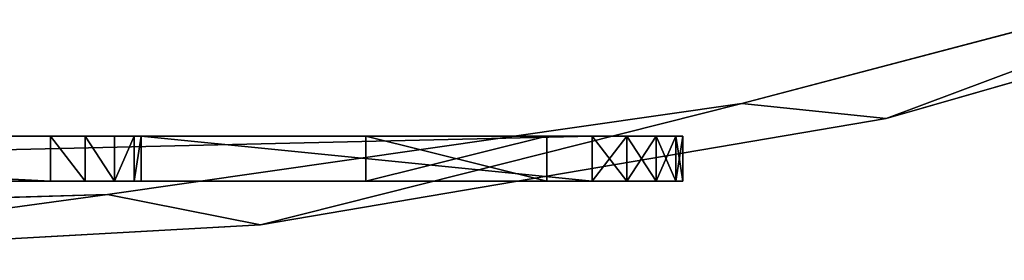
# Model space of a CAD drawing. Extents: x -4.9 to 4.9, y -3.1 to 11.3.
# Tile 145 of 154: x 0.347 to 1.204, y 1.497 to 1.707. Entities that reach past the tile are written whole.
import ezdxf

# ---------------------------------------------------------------- set-up
doc = ezdxf.new("R2010")
doc.units = 0
doc.header["$MEASUREMENT"] = 0
doc.layers.get('0').update_dxf_attribs({"linetype": 'CONTINUOUS'})

# ---------------------------------------------------------------- blocks, each defined once
blk = doc.blocks.new('RUMI-LED_ZLOZENIE_STL')
at = {"color": 0}
for p, q in [((0.9753, 1.6339, 0.15036), (1.51439, 1.7756, 0.15036)), ((1.51439, 1.7756, 1.13462), (0.9753, 1.6339, 1.13462)), ((1.51439, 1.7756, 1.13462), (0.9753, 1.6339, 1.13462)), ((0.9753, 1.6339, 0.15036), (1.51439, 1.7756, 0.15036)), ((1.63119, 1.77346, 0.15036), (1.10088, 1.62068, 0.15036)), ((1.10088, 1.62068, 1.13462), (1.63119, 1.77346, 1.13462)), ((1.63119, 1.77346, 0.15036), (1.10088, 1.62068, 0.15036)), ((1.10088, 1.62068, 1.13462), (1.63119, 1.77346, 1.13462)), ((0.42357, 1.55457, 0.15036), (0.9753, 1.6339, 0.15036)), ((0.9753, 1.6339, 1.13462), (0.42357, 1.55457, 1.13462)), ((0.9753, 1.6339, 1.13462), (0.42357, 1.55457, 1.13462)), ((0.42357, 1.55457, 0.15036), (0.9753, 1.6339, 0.15036)), ((0.9753, 1.6339, 1.13462), (0.9753, 1.6339, 0.15036)), ((0.9753, 1.6339, 1.13462), (0.9753, 1.6339, 0.15036)), ((1.10088, 1.62068, 0.15036), (0.5568, 1.52824, 0.15036)), ((0.5568, 1.52824, 1.13462), (1.10088, 1.62068, 1.13462)), ((1.10088, 1.62068, 0.15036), (0.5568, 1.52824, 0.15036)), ((0.5568, 1.52824, 1.13462), (1.10088, 1.62068, 1.13462)), ((1.10088, 1.62068, 0.15036), (1.10088, 1.62068, 1.13462)), ((1.10088, 1.62068, 0.15036), (1.10088, 1.62068, 1.13462)), ((0.84522, 1.60548, 0), (-0.84522, 1.60548, 0)), ((0.84522, 1.60548, 0), (-0.84522, 1.60548, 0)), ((-0.37402, 1.60548, 1.97111), (0.37402, 1.60548, 1.97111)), ((-0.37402, 1.60548, 1.97111), (0.37402, 1.60548, 1.97111)), ((0.37402, 1.60548, 1.97111), (0.40415, 1.60548, 1.96512)), ((0.37402, 1.56611, 1.97111), (0.37402, 1.60548, 1.97111)), ((0.37402, 1.60548, 1.97111), (0.40415, 1.60548, 1.96512)), ((0.37402, 1.56611, 1.97111), (0.37402, 1.60548, 1.97111)), ((0.40415, 1.60548, 1.96512), (0.42969, 1.60548, 1.94805)), ((0.40415, 1.56611, 1.96512), (0.40415, 1.60548, 1.96512)), ((0.40415, 1.60548, 1.96512), (0.42969, 1.60548, 1.94805)), ((0.40415, 1.56611, 1.96512), (0.40415, 1.60548, 1.96512)), ((0.42969, 1.60548, 1.94805), (0.44676, 1.60548, 1.9225)), ((0.42969, 1.56611, 1.94805), (0.42969, 1.60548, 1.94805)), ((0.42969, 1.60548, 1.94805), (0.44676, 1.60548, 1.9225)), ((0.42969, 1.56611, 1.94805), (0.42969, 1.60548, 1.94805)), ((0.44676, 1.60548, 1.9225), (0.45276, 1.60548, 1.89237)), ((0.44676, 1.56611, 1.9225), (0.44676, 1.60548, 1.9225)), ((0.44676, 1.60548, 1.9225), (0.45276, 1.60548, 1.89237)), ((0.44676, 1.56611, 1.9225), (0.44676, 1.60548, 1.9225)), ((0.45276, 1.60548, 1.89237), (0.45276, 1.60548, 1.37795)), ((0.45276, 1.60548, 1.37795), (0.84522, 1.60548, 1.37795)), ((0.45276, 1.56611, 1.89237), (0.45276, 1.60548, 1.89237)), ((0.45276, 1.60548, 1.89237), (0.45276, 1.60548, 1.37795)), ((0.45276, 1.56611, 1.89237), (0.45276, 1.60548, 1.89237)), ((0.45276, 1.56611, 1.37795), (0.45276, 1.60548, 1.37795)), ((0.45276, 1.60548, 1.37795), (0.84522, 1.60548, 1.37795)), ((0.45276, 1.56611, 1.37795), (0.45276, 1.60548, 1.37795)), ((0.64837, 1.60548, 1.24016), (0.64837, 1.60548, 0.1378)), ((0.64837, 1.60548, 0.1378), (0.80585, 1.60548, 0.1378)), ((0.80585, 1.60548, 1.24016), (0.64837, 1.60548, 1.24016)), ((0.64837, 1.60548, 1.24016), (0.64837, 1.60548, 0.1378)), ((0.64837, 1.60548, 1.24016), (0.64837, 1.56611, 1.24016)), ((0.64837, 1.56611, 0.1378), (0.64837, 1.60548, 0.1378)), ((0.80585, 1.60548, 1.24016), (0.64837, 1.60548, 1.24016)), ((0.64837, 1.60548, 1.24016), (0.64837, 1.56611, 1.24016)), ((0.64837, 1.60548, 0.1378), (0.80585, 1.60548, 0.1378)), ((0.64837, 1.56611, 0.1378), (0.64837, 1.60548, 0.1378)), ((0.80585, 1.60548, 0.1378), (0.80585, 1.60548, 1.24016)), ((0.80585, 1.60548, 1.24016), (0.80585, 1.56611, 1.24016)), ((0.80585, 1.60548, 0.1378), (0.80585, 1.60548, 1.24016)), ((0.80585, 1.60548, 0.1378), (0.80585, 1.56611, 0.1378)), ((0.80585, 1.60548, 1.24016), (0.80585, 1.56611, 1.24016)), ((0.80585, 1.60548, 0.1378), (0.80585, 1.56611, 0.1378)), ((0.84522, 1.60548, 1.37795), (0.87535, 1.60548, 1.37196)), ((0.87535, 1.60548, 0.00599), (0.84522, 1.60548, 0)), ((0.84522, 1.56611, 0), (0.84522, 1.60548, 0)), ((0.87535, 1.60548, 0.00599), (0.84522, 1.60548, 0)), ((0.84522, 1.56611, 0), (0.84522, 1.60548, 0)), ((0.84522, 1.56611, 1.37795), (0.84522, 1.60548, 1.37795)), ((0.84522, 1.60548, 1.37795), (0.87535, 1.60548, 1.37196)), ((0.84522, 1.56611, 1.37795), (0.84522, 1.60548, 1.37795)), ((0.87535, 1.60548, 1.37196), (0.9009, 1.60548, 1.35489)), ((0.9009, 1.60548, 0.02306), (0.87535, 1.60548, 0.00599)), ((0.87535, 1.56611, 0.00599), (0.87535, 1.60548, 0.00599)), ((0.9009, 1.60548, 0.02306), (0.87535, 1.60548, 0.00599)), ((0.87535, 1.56611, 0.00599), (0.87535, 1.60548, 0.00599)), ((0.87535, 1.56611, 1.37196), (0.87535, 1.60548, 1.37196)), ((0.87535, 1.60548, 1.37196), (0.9009, 1.60548, 1.35489)), ((0.87535, 1.56611, 1.37196), (0.87535, 1.60548, 1.37196)), ((0.9009, 1.60548, 1.35489), (0.91796, 1.60548, 1.32935)), ((0.91796, 1.60548, 0.04861), (0.9009, 1.60548, 0.02306)), ((0.9009, 1.56611, 0.02306), (0.9009, 1.60548, 0.02306)), ((0.91796, 1.60548, 0.04861), (0.9009, 1.60548, 0.02306)), ((0.9009, 1.56611, 0.02306), (0.9009, 1.60548, 0.02306)), ((0.9009, 1.56611, 1.35489), (0.9009, 1.60548, 1.35489)), ((0.9009, 1.60548, 1.35489), (0.91796, 1.60548, 1.32935)), ((0.9009, 1.56611, 1.35489), (0.9009, 1.60548, 1.35489)), ((0.91796, 1.60548, 1.32935), (0.92396, 1.60548, 1.29921)), ((0.92396, 1.60548, 0.07874), (0.91796, 1.60548, 0.04861)), ((0.91796, 1.56611, 0.04861), (0.91796, 1.60548, 0.04861)), ((0.92396, 1.60548, 0.07874), (0.91796, 1.60548, 0.04861)), ((0.91796, 1.56611, 0.04861), (0.91796, 1.60548, 0.04861)), ((0.91796, 1.56611, 1.32935), (0.91796, 1.60548, 1.32935)), ((0.91796, 1.60548, 1.32935), (0.92396, 1.60548, 1.29921)), ((0.91796, 1.56611, 1.32935), (0.91796, 1.60548, 1.32935)), ((0.92396, 1.60548, 1.29921), (0.92396, 1.60548, 0.07874)), ((0.92396, 1.60548, 0.07874), (0.92396, 1.56611, 0.07874)), ((0.92396, 1.56611, 1.29921), (0.92396, 1.60548, 1.29921)), ((0.92396, 1.60548, 1.29921), (0.92396, 1.60548, 0.07874)), ((0.92396, 1.56611, 1.29921), (0.92396, 1.60548, 1.29921)), ((0.92396, 1.60548, 0.07874), (0.92396, 1.56611, 0.07874)), ((-0.84522, 1.56611, 0), (0.84522, 1.56611, 0)), ((-0.84522, 1.56611, 0), (0.84522, 1.56611, 0)), ((0.37402, 1.56611, 1.97111), (-0.37402, 1.56611, 1.97111)), ((0.37402, 1.56611, 1.97111), (-0.37402, 1.56611, 1.97111)), ((0.40415, 1.56611, 1.96512), (0.37402, 1.56611, 1.97111)), ((0.40415, 1.56611, 1.96512), (0.37402, 1.56611, 1.97111)), ((0.42969, 1.56611, 1.94805), (0.40415, 1.56611, 1.96512)), ((0.42969, 1.56611, 1.94805), (0.40415, 1.56611, 1.96512)), ((0.44676, 1.56611, 1.9225), (0.42969, 1.56611, 1.94805)), ((0.44676, 1.56611, 1.9225), (0.42969, 1.56611, 1.94805)), ((0.45276, 1.56611, 1.89237), (0.44676, 1.56611, 1.9225)), ((0.45276, 1.56611, 1.89237), (0.44676, 1.56611, 1.9225)), ((0.84522, 1.56611, 1.37795), (0.45276, 1.56611, 1.37795)), ((0.45276, 1.56611, 1.37795), (0.45276, 1.56611, 1.89237)), ((0.45276, 1.56611, 1.37795), (0.45276, 1.56611, 1.89237)), ((0.84522, 1.56611, 1.37795), (0.45276, 1.56611, 1.37795)), ((0.80585, 1.56611, 0.1378), (0.64837, 1.56611, 0.1378)), ((0.64837, 1.56611, 0.1378), (0.64837, 1.56611, 1.24016)), ((0.64837, 1.56611, 1.24016), (0.80585, 1.56611, 1.24016)), ((0.64837, 1.56611, 0.1378), (0.64837, 1.56611, 1.24016)), ((0.64837, 1.56611, 1.24016), (0.80585, 1.56611, 1.24016)), ((0.80585, 1.56611, 0.1378), (0.64837, 1.56611, 0.1378)), ((0.80585, 1.56611, 1.24016), (0.80585, 1.56611, 0.1378)), ((0.80585, 1.56611, 1.24016), (0.80585, 1.56611, 0.1378)), ((0.84522, 1.56611, 0), (0.87535, 1.56611, 0.00599)), ((0.87535, 1.56611, 1.37196), (0.84522, 1.56611, 1.37795)), ((0.84522, 1.56611, 0), (0.87535, 1.56611, 0.00599)), ((0.87535, 1.56611, 1.37196), (0.84522, 1.56611, 1.37795)), ((0.87535, 1.56611, 0.00599), (0.9009, 1.56611, 0.02306)), ((0.9009, 1.56611, 1.35489), (0.87535, 1.56611, 1.37196)), ((0.87535, 1.56611, 0.00599), (0.9009, 1.56611, 0.02306)), ((0.9009, 1.56611, 1.35489), (0.87535, 1.56611, 1.37196)), ((0.9009, 1.56611, 0.02306), (0.91796, 1.56611, 0.04861)), ((0.91796, 1.56611, 1.32935), (0.9009, 1.56611, 1.35489)), ((0.9009, 1.56611, 0.02306), (0.91796, 1.56611, 0.04861)), ((0.91796, 1.56611, 1.32935), (0.9009, 1.56611, 1.35489)), ((0.91796, 1.56611, 0.04861), (0.92396, 1.56611, 0.07874)), ((0.92396, 1.56611, 1.29921), (0.91796, 1.56611, 1.32935)), ((0.91796, 1.56611, 0.04861), (0.92396, 1.56611, 0.07874)), ((0.92396, 1.56611, 1.29921), (0.91796, 1.56611, 1.32935)), ((0.92396, 1.56611, 0.07874), (0.92396, 1.56611, 1.29921)), ((0.92396, 1.56611, 0.07874), (0.92396, 1.56611, 1.29921)), ((-0.13361, 1.53865, 0.15036), (0.42357, 1.55457, 0.15036)), ((0.42357, 1.55457, 1.13462), (-0.13361, 1.53865, 1.13462)), ((0.42357, 1.55457, 1.13462), (-0.13361, 1.53865, 1.13462)), ((-0.13361, 1.53865, 0.15036), (0.42357, 1.55457, 0.15036)), ((0.42357, 1.55457, 1.13462), (0.42357, 1.55457, 0.15036)), ((0.42357, 1.55457, 1.13462), (0.42357, 1.55457, 0.15036)), ((0.5568, 1.52824, 0.15036), (0.0058, 1.49729, 0.15036)), ((0.0058, 1.49729, 1.13462), (0.5568, 1.52824, 1.13462)), ((0.5568, 1.52824, 0.15036), (0.0058, 1.49729, 0.15036)), ((0.0058, 1.49729, 1.13462), (0.5568, 1.52824, 1.13462)), ((0.5568, 1.52824, 0.15036), (0.5568, 1.52824, 1.13462)), ((0.5568, 1.52824, 0.15036), (0.5568, 1.52824, 1.13462))]:
    blk.add_line(p, q, dxfattribs=at)
mesh = blk.add_polyface(dxfattribs=at)
corners = [(-4.88452, 6.96956, 0.15036), (-4.88452, 5.86755, 0.15036), (-4.91546, 6.41855, 0.15036), (-4.87609, 6.41855, 0.15036), (-4.86813, 6.69725, 0.15036), (-4.79207, 7.51364, 0.15036), (-4.80459, 7.25102, 0.15036), (-4.67834, 7.79394, 0.15036), (-4.6393, 8.04394, 0.15036), (-4.49103, 8.31893, 0.15036), (-4.4281, 8.55381, 0.15036), (-4.24509, 8.81914, 0.15036), (-4.16115, 9.03682, 0.15036), (-3.94373, 9.28806, 0.15036), (-3.8418, 9.48691, 0.15036), (-3.59089, 9.71956, 0.15036), (-3.47406, 9.89841, 0.15036), (-3.19116, 10.10804, 0.15036), (-3.06256, 10.26615, 0.15036), (-2.74975, 10.44842, 0.15036), (-2.61247, 10.5855, 0.15036), (-2.27242, 10.73626, 0.15036), (-2.12946, 10.85246, 0.15036), (-1.76539, 10.96781, 0.15036), (-1.61959, 11.06365, 0.15036), (-1.23527, 11.14006, 0.15036), (-1.08928, 11.21643, 0.15036), (-0.68897, 11.25075, 0.15036), (-0.54521, 11.30887, 0.15036), (-0.13361, 11.29845, 0.15036), (0.0058, 11.33981, 0.15036), (0.42357, 11.28253, 0.15036), (0.5568, 11.30887, 0.15036), (0.9753, 11.20321, 0.15036), (1.10088, 11.21643, 0.15036), (1.51439, 11.06151, 0.15036), (1.63119, 11.06365, 0.15036), (2.03381, 10.85928, 0.15036), (2.14105, 10.85246, 0.15036), (2.52679, 10.59915, 0.15036), (2.62407, 10.5855, 0.15036), (2.98691, 10.28453, 0.15036), (3.07415, 10.26615, 0.15036), (3.40817, 9.91951, 0.15036), (3.48565, 9.89841, 0.15036), (3.78507, 9.50885, 0.15036), (3.85339, 9.48691, 0.15036), (4.11271, 9.0579, 0.15036), (4.17275, 9.03682, 0.15036), (4.3868, 8.57255, 0.15036), (4.4397, 8.55381, 0.15036), (4.60378, 8.05911, 0.15036), (4.65089, 8.04394, 0.15036), (4.76082, 7.52429, 0.15036), (4.80367, 7.51364, 0.15036), (4.85587, 6.97505, 0.15036), (4.89611, 6.96956, 0.15036), (4.88769, 6.41855, 0.15036), (-4.86813, 6.13985, 0.15036), (-4.79207, 5.32347, 0.15036), (-4.80459, 5.58608, 0.15036), (-4.67834, 5.04317, 0.15036), (-4.6393, 4.79316, 0.15036), (-4.49103, 4.51818, 0.15036), (-4.4281, 4.2833, 0.15036), (-4.24509, 4.01797, 0.15036), (-4.16115, 3.80029, 0.15036), (-3.94373, 3.54905, 0.15036), (-3.8418, 3.3502, 0.15036), (-3.59089, 3.11754, 0.15036), (-3.47406, 2.9387, 0.15036), (-3.19116, 2.72907, 0.15036), (-3.06256, 2.57096, 0.15036), (-2.74975, 2.38869, 0.15036), (-2.61247, 2.2516, 0.15036), (-2.27242, 2.10085, 0.15036), (-2.12946, 1.98465, 0.15036), (-1.76539, 1.8693, 0.15036), (-1.61959, 1.77346, 0.15036), (-1.23527, 1.69705, 0.15036), (-1.08928, 1.62068, 0.15036), (-0.68897, 1.58635, 0.15036), (-0.54521, 1.52824, 0.15036), (-0.13361, 1.53865, 0.15036), (0.0058, 1.49729, 0.15036), (0.42357, 1.55457, 0.15036), (0.5568, 1.52824, 0.15036), (0.9753, 1.6339, 0.15036), (1.10088, 1.62068, 0.15036), (1.51439, 1.7756, 0.15036), (1.63119, 1.77346, 0.15036), (2.03381, 1.97783, 0.15036), (2.14105, 1.98465, 0.15036), (2.52679, 2.23795, 0.15036), (2.62407, 2.2516, 0.15036), (2.98691, 2.55257, 0.15036), (3.07415, 2.57096, 0.15036), (3.40817, 2.91759, 0.15036), (3.48565, 2.9387, 0.15036), (3.78507, 3.32826, 0.15036), (3.85339, 3.3502, 0.15036), (4.11271, 3.7792, 0.15036), (4.17275, 3.80029, 0.15036), (4.3868, 4.26456, 0.15036), (4.4397, 4.2833, 0.15036), (4.60378, 4.778, 0.15036), (4.65089, 4.79316, 0.15036), (4.76082, 5.31282, 0.15036), (4.80367, 5.32347, 0.15036), (4.85587, 5.86206, 0.15036), (4.89611, 5.86755, 0.15036), (4.92706, 6.41855, 0.15036)]
mesh.append_faces([[corners[k] for k in face] for face in [(0, 1, 2), (110, 56, 111)]], dxfattribs={"vtx0": -1, "color": 0})
mesh.append_faces([[corners[k] for k in face] for face in [(3, 0, 4), (4, 5, 6), (6, 5, 7), (7, 8, 9), (9, 10, 11), (11, 12, 13), (13, 14, 15), (15, 16, 17), (17, 18, 19), (19, 20, 21), (21, 22, 23), (23, 24, 25), (25, 26, 27), (27, 28, 29), (29, 30, 31), (31, 32, 33), (33, 34, 35), (35, 36, 37), (37, 38, 39), (39, 40, 41), (41, 42, 43), (43, 44, 45), (45, 46, 47), (47, 48, 49), (49, 50, 51), (51, 52, 53), (53, 54, 55), (55, 56, 57), (1, 58, 59), (58, 1, 3), (59, 61, 62), (62, 63, 64), (64, 65, 66), (66, 67, 68), (68, 69, 70), (70, 71, 72), (72, 73, 74), (74, 75, 76), (76, 77, 78), (78, 79, 80), (80, 81, 82), (82, 83, 84), (84, 85, 86), (86, 87, 88), (88, 89, 90), (90, 91, 92), (92, 93, 94), (94, 95, 96), (96, 97, 98), (98, 99, 100), (100, 101, 102), (102, 103, 104), (104, 105, 106), (106, 107, 108), (108, 109, 110)]], dxfattribs={"vtx0": -1, "vtx1": -1, "color": 0})
mesh.append_faces([[corners[k] for k in face] for face in [(1, 0, 3), (110, 57, 56)]], dxfattribs={"vtx0": -1, "vtx1": -1, "vtx2": -1, "color": 0})
mesh.append_faces([[corners[k] for k in face] for face in [(4, 0, 5), (7, 5, 8), (9, 8, 10), (11, 10, 12), (13, 12, 14), (15, 14, 16), (17, 16, 18), (19, 18, 20), (21, 20, 22), (23, 22, 24), (25, 24, 26), (27, 26, 28), (29, 28, 30), (31, 30, 32), (33, 32, 34), (35, 34, 36), (37, 36, 38), (39, 38, 40), (41, 40, 42), (43, 42, 44), (45, 44, 46), (47, 46, 48), (49, 48, 50), (51, 50, 52), (53, 52, 54), (55, 54, 56), (59, 58, 60), (59, 60, 61), (62, 61, 63), (64, 63, 65), (66, 65, 67), (68, 67, 69), (70, 69, 71), (72, 71, 73), (74, 73, 75), (76, 75, 77), (78, 77, 79), (80, 79, 81), (82, 81, 83), (84, 83, 85), (86, 85, 87), (88, 87, 89), (90, 89, 91), (92, 91, 93), (94, 93, 95), (96, 95, 97), (98, 97, 99), (100, 99, 101), (102, 101, 103), (104, 103, 105), (106, 105, 107), (108, 107, 109), (110, 109, 57)]], dxfattribs={"vtx0": -1, "vtx2": -1, "color": 0})
mesh = blk.add_polyface(dxfattribs=at)
corners = [(-4.88452, 5.86755, 1.13462), (-4.88452, 6.96956, 1.13462), (-4.91546, 6.41855, 1.13462), (-4.87609, 6.41855, 1.13462), (-4.86813, 6.13985, 1.13462), (-4.79207, 5.32347, 1.13462), (-4.80459, 5.58608, 1.13462), (-4.67834, 5.04317, 1.13462), (-4.6393, 4.79316, 1.13462), (-4.49103, 4.51818, 1.13462), (-4.4281, 4.2833, 1.13462), (-4.24509, 4.01797, 1.13462), (-4.16115, 3.80029, 1.13462), (-3.94373, 3.54905, 1.13462), (-3.8418, 3.3502, 1.13462), (-3.59089, 3.11754, 1.13462), (-3.47406, 2.9387, 1.13462), (-3.19116, 2.72907, 1.13462), (-3.06256, 2.57096, 1.13462), (-2.74975, 2.38869, 1.13462), (-2.61247, 2.2516, 1.13462), (-2.27242, 2.10085, 1.13462), (-2.12946, 1.98465, 1.13462), (-1.76539, 1.8693, 1.13462), (-1.61959, 1.77346, 1.13462), (-1.23527, 1.69705, 1.13462), (-1.08928, 1.62068, 1.13462), (-0.68897, 1.58635, 1.13462), (-0.54521, 1.52824, 1.13462), (-0.13361, 1.53865, 1.13462), (0.0058, 1.49729, 1.13462), (0.42357, 1.55457, 1.13462), (0.5568, 1.52824, 1.13462), (0.9753, 1.6339, 1.13462), (1.10088, 1.62068, 1.13462), (1.51439, 1.7756, 1.13462), (1.63119, 1.77346, 1.13462), (2.03381, 1.97783, 1.13462), (2.14105, 1.98465, 1.13462), (2.52679, 2.23795, 1.13462), (2.62407, 2.2516, 1.13462), (2.98691, 2.55257, 1.13462), (3.07415, 2.57096, 1.13462), (3.40817, 2.91759, 1.13462), (3.48565, 2.9387, 1.13462), (3.78507, 3.32826, 1.13462), (3.85339, 3.3502, 1.13462), (4.11271, 3.7792, 1.13462), (4.17275, 3.80029, 1.13462), (4.3868, 4.26456, 1.13462), (4.4397, 4.2833, 1.13462), (4.60378, 4.778, 1.13462), (4.65089, 4.79316, 1.13462), (4.76082, 5.31282, 1.13462), (4.80367, 5.32347, 1.13462), (4.85587, 5.86206, 1.13462), (4.89611, 5.86755, 1.13462), (4.88769, 6.41855, 1.13462), (-4.86813, 6.69725, 1.13462), (-4.79207, 7.51364, 1.13462), (-4.80459, 7.25102, 1.13462), (-4.67834, 7.79394, 1.13462), (-4.6393, 8.04394, 1.13462), (-4.49103, 8.31893, 1.13462), (-4.4281, 8.55381, 1.13462), (-4.24509, 8.81914, 1.13462), (-4.16115, 9.03682, 1.13462), (-3.94373, 9.28806, 1.13462), (-3.8418, 9.48691, 1.13462), (-3.59089, 9.71956, 1.13462), (-3.47406, 9.89841, 1.13462), (-3.19116, 10.10804, 1.13462), (-3.06256, 10.26615, 1.13462), (-2.74975, 10.44842, 1.13462), (-2.61247, 10.5855, 1.13462), (-2.27242, 10.73626, 1.13462), (-2.12946, 10.85246, 1.13462), (-1.76539, 10.96781, 1.13462), (-1.61959, 11.06365, 1.13462), (-1.23527, 11.14006, 1.13462), (-1.08928, 11.21643, 1.13462), (-0.68897, 11.25075, 1.13462), (-0.54521, 11.30887, 1.13462), (-0.13361, 11.29845, 1.13462), (0.0058, 11.33981, 1.13462), (0.42357, 11.28253, 1.13462), (0.5568, 11.30887, 1.13462), (0.9753, 11.20321, 1.13462), (1.10088, 11.21643, 1.13462), (1.51439, 11.06151, 1.13462), (1.63119, 11.06365, 1.13462), (2.03381, 10.85928, 1.13462), (2.14105, 10.85246, 1.13462), (2.52679, 10.59915, 1.13462), (2.62407, 10.5855, 1.13462), (2.98691, 10.28453, 1.13462), (3.07415, 10.26615, 1.13462), (3.40817, 9.91951, 1.13462), (3.48565, 9.89841, 1.13462), (3.78507, 9.50885, 1.13462), (3.85339, 9.48691, 1.13462), (4.11271, 9.0579, 1.13462), (4.17275, 9.03682, 1.13462), (4.3868, 8.57255, 1.13462), (4.4397, 8.55381, 1.13462), (4.60378, 8.05911, 1.13462), (4.65089, 8.04394, 1.13462), (4.76082, 7.52429, 1.13462), (4.80367, 7.51364, 1.13462), (4.85587, 6.97505, 1.13462), (4.89611, 6.96956, 1.13462), (4.92706, 6.41855, 1.13462)]
mesh.append_faces([[corners[k] for k in face] for face in [(0, 1, 2), (110, 56, 111)]], dxfattribs={"vtx0": -1, "color": 0})
mesh.append_faces([[corners[k] for k in face] for face in [(3, 0, 4), (4, 5, 6), (6, 5, 7), (7, 8, 9), (9, 10, 11), (11, 12, 13), (13, 14, 15), (15, 16, 17), (17, 18, 19), (19, 20, 21), (21, 22, 23), (23, 24, 25), (25, 26, 27), (27, 28, 29), (29, 30, 31), (31, 32, 33), (33, 34, 35), (35, 36, 37), (37, 38, 39), (39, 40, 41), (41, 42, 43), (43, 44, 45), (45, 46, 47), (47, 48, 49), (49, 50, 51), (51, 52, 53), (53, 54, 55), (55, 56, 57), (1, 58, 59), (58, 1, 3), (59, 61, 62), (62, 63, 64), (64, 65, 66), (66, 67, 68), (68, 69, 70), (70, 71, 72), (72, 73, 74), (74, 75, 76), (76, 77, 78), (78, 79, 80), (80, 81, 82), (82, 83, 84), (84, 85, 86), (86, 87, 88), (88, 89, 90), (90, 91, 92), (92, 93, 94), (94, 95, 96), (96, 97, 98), (98, 99, 100), (100, 101, 102), (102, 103, 104), (104, 105, 106), (106, 107, 108), (108, 109, 110)]], dxfattribs={"vtx0": -1, "vtx1": -1, "color": 0})
mesh.append_faces([[corners[k] for k in face] for face in [(1, 0, 3), (110, 57, 56)]], dxfattribs={"vtx0": -1, "vtx1": -1, "vtx2": -1, "color": 0})
mesh.append_faces([[corners[k] for k in face] for face in [(4, 0, 5), (7, 5, 8), (9, 8, 10), (11, 10, 12), (13, 12, 14), (15, 14, 16), (17, 16, 18), (19, 18, 20), (21, 20, 22), (23, 22, 24), (25, 24, 26), (27, 26, 28), (29, 28, 30), (31, 30, 32), (33, 32, 34), (35, 34, 36), (37, 36, 38), (39, 38, 40), (41, 40, 42), (43, 42, 44), (45, 44, 46), (47, 46, 48), (49, 48, 50), (51, 50, 52), (53, 52, 54), (55, 54, 56), (59, 58, 60), (59, 60, 61), (62, 61, 63), (64, 63, 65), (66, 65, 67), (68, 67, 69), (70, 69, 71), (72, 71, 73), (74, 73, 75), (76, 75, 77), (78, 77, 79), (80, 79, 81), (82, 81, 83), (84, 83, 85), (86, 85, 87), (88, 87, 89), (90, 89, 91), (92, 91, 93), (94, 93, 95), (96, 95, 97), (98, 97, 99), (100, 99, 101), (102, 101, 103), (104, 103, 105), (106, 105, 107), (108, 107, 109), (110, 109, 57)]], dxfattribs={"vtx0": -1, "vtx2": -1, "color": 0})
mesh = blk.add_polyface(dxfattribs=at)
corners = [(0.9753, 1.6339, 1.13462), (1.51439, 1.7756, 0.15036), (0.9753, 1.6339, 0.15036), (1.51439, 1.7756, 1.13462)]
mesh.append_faces([[corners[k] for k in face] for face in [(0, 1, 2), (1, 0, 3)]], dxfattribs={"vtx0": -1, "color": 0})
mesh = blk.add_polyface(dxfattribs=at)
corners = [(1.63119, 1.77346, 1.13462), (1.10088, 1.62068, 0.15036), (1.63119, 1.77346, 0.15036), (1.10088, 1.62068, 1.13462)]
mesh.append_faces([[corners[k] for k in face] for face in [(0, 1, 2), (1, 0, 3)]], dxfattribs={"vtx0": -1, "color": 0})
mesh = blk.add_polyface(dxfattribs=at)
corners = [(0.42357, 1.55457, 1.13462), (0.9753, 1.6339, 0.15036), (0.42357, 1.55457, 0.15036), (0.9753, 1.6339, 1.13462)]
mesh.append_faces([[corners[k] for k in face] for face in [(0, 1, 2), (1, 0, 3)]], dxfattribs={"vtx0": -1, "color": 0})
mesh = blk.add_polyface(dxfattribs=at)
corners = [(1.10088, 1.62068, 1.13462), (0.5568, 1.52824, 0.15036), (1.10088, 1.62068, 0.15036), (0.5568, 1.52824, 1.13462)]
mesh.append_faces([[corners[k] for k in face] for face in [(0, 1, 2), (1, 0, 3)]], dxfattribs={"vtx0": -1, "color": 0})
mesh = blk.add_polyface(dxfattribs=at)
corners = [(-0.45276, 1.60548, 1.37795), (-0.17146, 1.60548, 1.56366), (0.45276, 1.60548, 1.37795), (-0.20106, 1.60548, 1.58075), (-0.22303, 1.60548, 1.60694), (-0.45276, 1.60548, 1.89237), (-0.1378, 1.60548, 1.55773), (-0.23473, 1.60548, 1.63906), (-0.23473, 1.60548, 1.67324), (-0.22303, 1.60548, 1.70536), (-0.20106, 1.60548, 1.73155), (-0.17146, 1.60548, 1.74864), (-0.1378, 1.60548, 1.75458), (-0.07453, 1.60548, 1.58075), (0.45276, 1.60548, 1.89237), (-0.10413, 1.60548, 1.56366), (-0.05256, 1.60548, 1.60694), (-0.04087, 1.60548, 1.63906), (-0.04087, 1.60548, 1.67324), (-0.05256, 1.60548, 1.70536), (-0.07453, 1.60548, 1.73155), (-0.10413, 1.60548, 1.74864), (-0.44676, 1.60548, 1.9225), (0.44676, 1.60548, 1.9225), (-0.42969, 1.60548, 1.94805), (0.42969, 1.60548, 1.94805), (-0.40415, 1.60548, 1.96512), (0.40415, 1.60548, 1.96512), (-0.37402, 1.60548, 1.97111), (0.37402, 1.60548, 1.97111), (-0.87535, 1.60548, 0.00599), (0.84522, 1.60548, 0), (-0.84522, 1.60548, 0), (0.87535, 1.60548, 0.00599), (-0.9009, 1.60548, 0.02306), (0.9009, 1.60548, 0.02306), (-0.91796, 1.60548, 0.04861), (0.91796, 1.60548, 0.04861), (-0.92396, 1.60548, 0.07874), (0.92396, 1.60548, 0.07874), (-0.80585, 1.60548, 0.1378), (-0.92396, 1.60548, 1.29921), (-0.80585, 1.60548, 1.24016), (-0.64837, 1.60548, 1.24016), (0.64837, 1.60548, 1.24016), (0.80585, 1.60548, 1.24016), (0.80585, 1.60548, 0.1378), (0.92396, 1.60548, 1.29921), (-0.64837, 1.60548, 0.1378), (0.64837, 1.60548, 0.1378), (-0.91796, 1.60548, 1.32935), (0.91796, 1.60548, 1.32935), (-0.9009, 1.60548, 1.35489), (0.9009, 1.60548, 1.35489), (-0.87535, 1.60548, 1.37196), (0.87535, 1.60548, 1.37196), (-0.84522, 1.60548, 1.37795), (0.84522, 1.60548, 1.37795)]
mesh.append_faces([[corners[k] for k in face] for face in [(27, 28, 29), (30, 31, 32)]], dxfattribs={"vtx0": -1, "color": 0})
mesh.append_faces([[corners[k] for k in face] for face in [(1, 0, 3), (3, 0, 4), (4, 5, 7), (7, 5, 8), (8, 5, 9), (9, 5, 10), (10, 5, 11), (11, 5, 12), (2, 13, 14), (13, 2, 15), (15, 2, 6), (14, 22, 23), (23, 24, 25), (25, 26, 27), (31, 30, 33), (33, 34, 35), (35, 36, 37), (37, 38, 39), (40, 41, 42), (42, 41, 43), (44, 41, 45), (39, 46, 47), (46, 48, 49), (47, 50, 51), (51, 52, 53), (53, 54, 55), (55, 56, 57), (57, 0, 2), (43, 49, 48), (49, 43, 44)]], dxfattribs={"vtx0": -1, "vtx1": -1, "color": 0})
mesh.append_faces([[corners[k] for k in face] for face in [(0, 1, 2), (14, 12, 5), (39, 38, 40), (43, 41, 44), (46, 39, 40), (47, 45, 41)]], dxfattribs={"vtx0": -1, "vtx1": -1, "vtx2": -1, "color": 0})
mesh.append_faces([[corners[k] for k in face] for face in [(4, 0, 5), (2, 1, 6), (14, 13, 16), (14, 16, 17), (14, 17, 18), (14, 18, 19), (14, 19, 20), (14, 20, 21), (14, 21, 12), (14, 5, 22), (23, 22, 24), (25, 24, 26), (27, 26, 28), (33, 30, 34), (35, 34, 36), (37, 36, 38), (40, 38, 41), (46, 40, 48), (47, 46, 45), (47, 41, 50), (51, 50, 52), (53, 52, 54), (55, 54, 56), (57, 56, 0)]], dxfattribs={"vtx0": -1, "vtx2": -1, "color": 0})
mesh = blk.add_polyface(dxfattribs=at)
corners = [(0.84522, 1.60548, 0), (-0.84522, 1.56611, 0), (-0.84522, 1.60548, 0), (0.84522, 1.56611, 0)]
mesh.append_faces([[corners[k] for k in face] for face in [(0, 1, 2), (1, 0, 3)]], dxfattribs={"vtx0": -1, "color": 0})
mesh = blk.add_polyface(dxfattribs=at)
corners = [(0.37402, 1.56611, 1.97111), (-0.37402, 1.60548, 1.97111), (-0.37402, 1.56611, 1.97111), (0.37402, 1.60548, 1.97111)]
mesh.append_faces([[corners[k] for k in face] for face in [(0, 1, 2), (1, 0, 3)]], dxfattribs={"vtx0": -1, "color": 0})
mesh = blk.add_polyface(dxfattribs=at)
corners = [(0.40415, 1.56611, 1.96512), (0.37402, 1.60548, 1.97111), (0.37402, 1.56611, 1.97111), (0.40415, 1.60548, 1.96512)]
mesh.append_faces([[corners[k] for k in face] for face in [(0, 1, 2), (1, 0, 3)]], dxfattribs={"vtx0": -1, "color": 0})
mesh = blk.add_polyface(dxfattribs=at)
corners = [(0.42969, 1.56611, 1.94805), (0.40415, 1.60548, 1.96512), (0.40415, 1.56611, 1.96512), (0.42969, 1.60548, 1.94805)]
mesh.append_faces([[corners[k] for k in face] for face in [(0, 1, 2), (1, 0, 3)]], dxfattribs={"vtx0": -1, "color": 0})
mesh = blk.add_polyface(dxfattribs=at)
corners = [(0.44676, 1.60548, 1.9225), (0.42969, 1.56611, 1.94805), (0.44676, 1.56611, 1.9225), (0.42969, 1.60548, 1.94805)]
mesh.append_faces([[corners[k] for k in face] for face in [(0, 1, 2), (1, 0, 3)]], dxfattribs={"vtx0": -1, "color": 0})
mesh = blk.add_polyface(dxfattribs=at)
corners = [(0.45276, 1.60548, 1.89237), (0.44676, 1.56611, 1.9225), (0.45276, 1.56611, 1.89237), (0.44676, 1.60548, 1.9225)]
mesh.append_faces([[corners[k] for k in face] for face in [(0, 1, 2), (1, 0, 3)]], dxfattribs={"vtx0": -1, "color": 0})
mesh = blk.add_polyface(dxfattribs=at)
corners = [(0.45276, 1.60548, 1.37795), (0.45276, 1.56611, 1.89237), (0.45276, 1.56611, 1.37795), (0.45276, 1.60548, 1.89237)]
mesh.append_faces([[corners[k] for k in face] for face in [(0, 1, 2), (1, 0, 3)]], dxfattribs={"vtx0": -1, "color": 0})
mesh = blk.add_polyface(dxfattribs=at)
corners = [(0.84522, 1.56611, 1.37795), (0.45276, 1.60548, 1.37795), (0.45276, 1.56611, 1.37795), (0.84522, 1.60548, 1.37795)]
mesh.append_faces([[corners[k] for k in face] for face in [(0, 1, 2), (1, 0, 3)]], dxfattribs={"vtx0": -1, "color": 0})
mesh = blk.add_polyface(dxfattribs=at)
corners = [(0.64837, 1.60548, 0.1378), (0.64837, 1.56611, 1.24016), (0.64837, 1.56611, 0.1378), (0.64837, 1.60548, 1.24016)]
mesh.append_faces([[corners[k] for k in face] for face in [(0, 1, 2), (1, 0, 3)]], dxfattribs={"vtx0": -1, "color": 0})
mesh = blk.add_polyface(dxfattribs=at)
corners = [(0.80585, 1.60548, 1.24016), (0.64837, 1.56611, 1.24016), (0.64837, 1.60548, 1.24016), (0.80585, 1.56611, 1.24016)]
mesh.append_faces([[corners[k] for k in face] for face in [(0, 1, 2), (1, 0, 3)]], dxfattribs={"vtx0": -1, "color": 0})
mesh = blk.add_polyface(dxfattribs=at)
corners = [(0.80585, 1.56611, 0.1378), (0.64837, 1.60548, 0.1378), (0.64837, 1.56611, 0.1378), (0.80585, 1.60548, 0.1378)]
mesh.append_faces([[corners[k] for k in face] for face in [(0, 1, 2), (1, 0, 3)]], dxfattribs={"vtx0": -1, "color": 0})
mesh = blk.add_polyface(dxfattribs=at)
corners = [(0.80585, 1.60548, 1.24016), (0.80585, 1.56611, 0.1378), (0.80585, 1.56611, 1.24016), (0.80585, 1.60548, 0.1378)]
mesh.append_faces([[corners[k] for k in face] for face in [(0, 1, 2), (1, 0, 3)]], dxfattribs={"vtx0": -1, "color": 0})
mesh = blk.add_polyface(dxfattribs=at)
corners = [(0.87535, 1.60548, 0.00599), (0.84522, 1.56611, 0), (0.84522, 1.60548, 0), (0.87535, 1.56611, 0.00599)]
mesh.append_faces([[corners[k] for k in face] for face in [(0, 1, 2), (1, 0, 3)]], dxfattribs={"vtx0": -1, "color": 0})
mesh = blk.add_polyface(dxfattribs=at)
corners = [(0.87535, 1.56611, 1.37196), (0.84522, 1.60548, 1.37795), (0.84522, 1.56611, 1.37795), (0.87535, 1.60548, 1.37196)]
mesh.append_faces([[corners[k] for k in face] for face in [(0, 1, 2), (1, 0, 3)]], dxfattribs={"vtx0": -1, "color": 0})
mesh = blk.add_polyface(dxfattribs=at)
corners = [(0.9009, 1.60548, 0.02306), (0.87535, 1.56611, 0.00599), (0.87535, 1.60548, 0.00599), (0.9009, 1.56611, 0.02306)]
mesh.append_faces([[corners[k] for k in face] for face in [(0, 1, 2), (1, 0, 3)]], dxfattribs={"vtx0": -1, "color": 0})
mesh = blk.add_polyface(dxfattribs=at)
corners = [(0.9009, 1.56611, 1.35489), (0.87535, 1.60548, 1.37196), (0.87535, 1.56611, 1.37196), (0.9009, 1.60548, 1.35489)]
mesh.append_faces([[corners[k] for k in face] for face in [(0, 1, 2), (1, 0, 3)]], dxfattribs={"vtx0": -1, "color": 0})
mesh = blk.add_polyface(dxfattribs=at)
corners = [(0.9009, 1.60548, 0.02306), (0.91796, 1.56611, 0.04861), (0.9009, 1.56611, 0.02306), (0.91796, 1.60548, 0.04861)]
mesh.append_faces([[corners[k] for k in face] for face in [(0, 1, 2), (1, 0, 3)]], dxfattribs={"vtx0": -1, "color": 0})
mesh = blk.add_polyface(dxfattribs=at)
corners = [(0.91796, 1.60548, 1.32935), (0.9009, 1.56611, 1.35489), (0.91796, 1.56611, 1.32935), (0.9009, 1.60548, 1.35489)]
mesh.append_faces([[corners[k] for k in face] for face in [(0, 1, 2), (1, 0, 3)]], dxfattribs={"vtx0": -1, "color": 0})
mesh = blk.add_polyface(dxfattribs=at)
corners = [(0.91796, 1.60548, 0.04861), (0.92396, 1.56611, 0.07874), (0.91796, 1.56611, 0.04861), (0.92396, 1.60548, 0.07874)]
mesh.append_faces([[corners[k] for k in face] for face in [(0, 1, 2), (1, 0, 3)]], dxfattribs={"vtx0": -1, "color": 0})
mesh = blk.add_polyface(dxfattribs=at)
corners = [(0.92396, 1.60548, 1.29921), (0.91796, 1.56611, 1.32935), (0.92396, 1.56611, 1.29921), (0.91796, 1.60548, 1.32935)]
mesh.append_faces([[corners[k] for k in face] for face in [(0, 1, 2), (1, 0, 3)]], dxfattribs={"vtx0": -1, "color": 0})
mesh = blk.add_polyface(dxfattribs=at)
corners = [(0.92396, 1.60548, 0.07874), (0.92396, 1.56611, 1.29921), (0.92396, 1.56611, 0.07874), (0.92396, 1.60548, 1.29921)]
mesh.append_faces([[corners[k] for k in face] for face in [(0, 1, 2), (1, 0, 3)]], dxfattribs={"vtx0": -1, "color": 0})
mesh = blk.add_polyface(dxfattribs=at)
corners = [(0.45276, 1.56611, 1.37795), (-0.10413, 1.56611, 1.56366), (-0.45276, 1.56611, 1.37795), (-0.07453, 1.56611, 1.58075), (0.45276, 1.56611, 1.89237), (-0.1378, 1.56611, 1.55773), (-0.05256, 1.56611, 1.60694), (-0.04087, 1.56611, 1.63906), (-0.04087, 1.56611, 1.67324), (-0.05256, 1.56611, 1.70536), (-0.07453, 1.56611, 1.73155), (-0.10413, 1.56611, 1.74864), (-0.1378, 1.56611, 1.75458), (-0.22303, 1.56611, 1.60694), (-0.45276, 1.56611, 1.89237), (-0.20106, 1.56611, 1.58075), (-0.17146, 1.56611, 1.56366), (-0.23473, 1.56611, 1.63906), (-0.23473, 1.56611, 1.67324), (-0.22303, 1.56611, 1.70536), (-0.20106, 1.56611, 1.73155), (-0.17146, 1.56611, 1.74864), (0.44676, 1.56611, 1.9225), (-0.44676, 1.56611, 1.9225), (0.42969, 1.56611, 1.94805), (-0.42969, 1.56611, 1.94805), (0.40415, 1.56611, 1.96512), (-0.40415, 1.56611, 1.96512), (0.37402, 1.56611, 1.97111), (-0.37402, 1.56611, 1.97111), (0.87535, 1.56611, 0.00599), (-0.84522, 1.56611, 0), (0.84522, 1.56611, 0), (-0.87535, 1.56611, 0.00599), (0.9009, 1.56611, 0.02306), (-0.9009, 1.56611, 0.02306), (0.91796, 1.56611, 0.04861), (-0.91796, 1.56611, 0.04861), (0.92396, 1.56611, 0.07874), (-0.92396, 1.56611, 0.07874), (0.80585, 1.56611, 0.1378), (0.92396, 1.56611, 1.29921), (0.80585, 1.56611, 1.24016), (0.64837, 1.56611, 1.24016), (-0.64837, 1.56611, 1.24016), (-0.80585, 1.56611, 1.24016), (-0.80585, 1.56611, 0.1378), (-0.92396, 1.56611, 1.29921), (0.64837, 1.56611, 0.1378), (-0.64837, 1.56611, 0.1378), (0.91796, 1.56611, 1.32935), (-0.91796, 1.56611, 1.32935), (0.9009, 1.56611, 1.35489), (-0.9009, 1.56611, 1.35489), (0.87535, 1.56611, 1.37196), (-0.87535, 1.56611, 1.37196), (0.84522, 1.56611, 1.37795), (-0.84522, 1.56611, 1.37795)]
mesh.append_faces([[corners[k] for k in face] for face in [(27, 28, 29), (30, 31, 32)]], dxfattribs={"vtx0": -1, "color": 0})
mesh.append_faces([[corners[k] for k in face] for face in [(1, 0, 3), (3, 4, 6), (6, 4, 7), (7, 4, 8), (8, 4, 9), (9, 4, 10), (10, 4, 11), (11, 4, 12), (2, 13, 14), (13, 2, 15), (15, 2, 16), (16, 2, 5), (14, 22, 23), (23, 24, 25), (25, 26, 27), (31, 30, 33), (33, 34, 35), (35, 36, 37), (37, 38, 39), (40, 41, 42), (42, 41, 43), (44, 41, 45), (39, 46, 47), (46, 48, 49), (47, 50, 51), (51, 52, 53), (53, 54, 55), (55, 56, 57), (57, 0, 2), (43, 49, 48), (49, 43, 44)]], dxfattribs={"vtx0": -1, "vtx1": -1, "color": 0})
mesh.append_faces([[corners[k] for k in face] for face in [(0, 1, 2), (14, 12, 4), (39, 38, 40), (43, 41, 44), (46, 39, 40), (47, 45, 41)]], dxfattribs={"vtx0": -1, "vtx1": -1, "vtx2": -1, "color": 0})
mesh.append_faces([[corners[k] for k in face] for face in [(3, 0, 4), (2, 1, 5), (14, 13, 17), (14, 17, 18), (14, 18, 19), (14, 19, 20), (14, 20, 21), (14, 21, 12), (14, 4, 22), (23, 22, 24), (25, 24, 26), (27, 26, 28), (33, 30, 34), (35, 34, 36), (37, 36, 38), (40, 38, 41), (46, 40, 48), (47, 46, 45), (47, 41, 50), (51, 50, 52), (53, 52, 54), (55, 54, 56), (57, 56, 0)]], dxfattribs={"vtx0": -1, "vtx2": -1, "color": 0})
mesh = blk.add_polyface(dxfattribs=at)
corners = [(-0.13361, 1.53865, 1.13462), (0.42357, 1.55457, 0.15036), (-0.13361, 1.53865, 0.15036), (0.42357, 1.55457, 1.13462)]
mesh.append_faces([[corners[k] for k in face] for face in [(0, 1, 2), (1, 0, 3)]], dxfattribs={"vtx0": -1, "color": 0})
mesh = blk.add_polyface(dxfattribs=at)
corners = [(0.5568, 1.52824, 1.13462), (0.0058, 1.49729, 0.15036), (0.5568, 1.52824, 0.15036), (0.0058, 1.49729, 1.13462)]
mesh.append_faces([[corners[k] for k in face] for face in [(0, 1, 2), (1, 0, 3)]], dxfattribs={"vtx0": -1, "color": 0})

msp = doc.modelspace()

# ---------------------------------------------------------------- block references
at = {"color": 0}
msp.add_blockref('RUMI-LED_ZLOZENIE_STL', (0, 0), dxfattribs=at)

doc.saveas('drawing.dxf')
